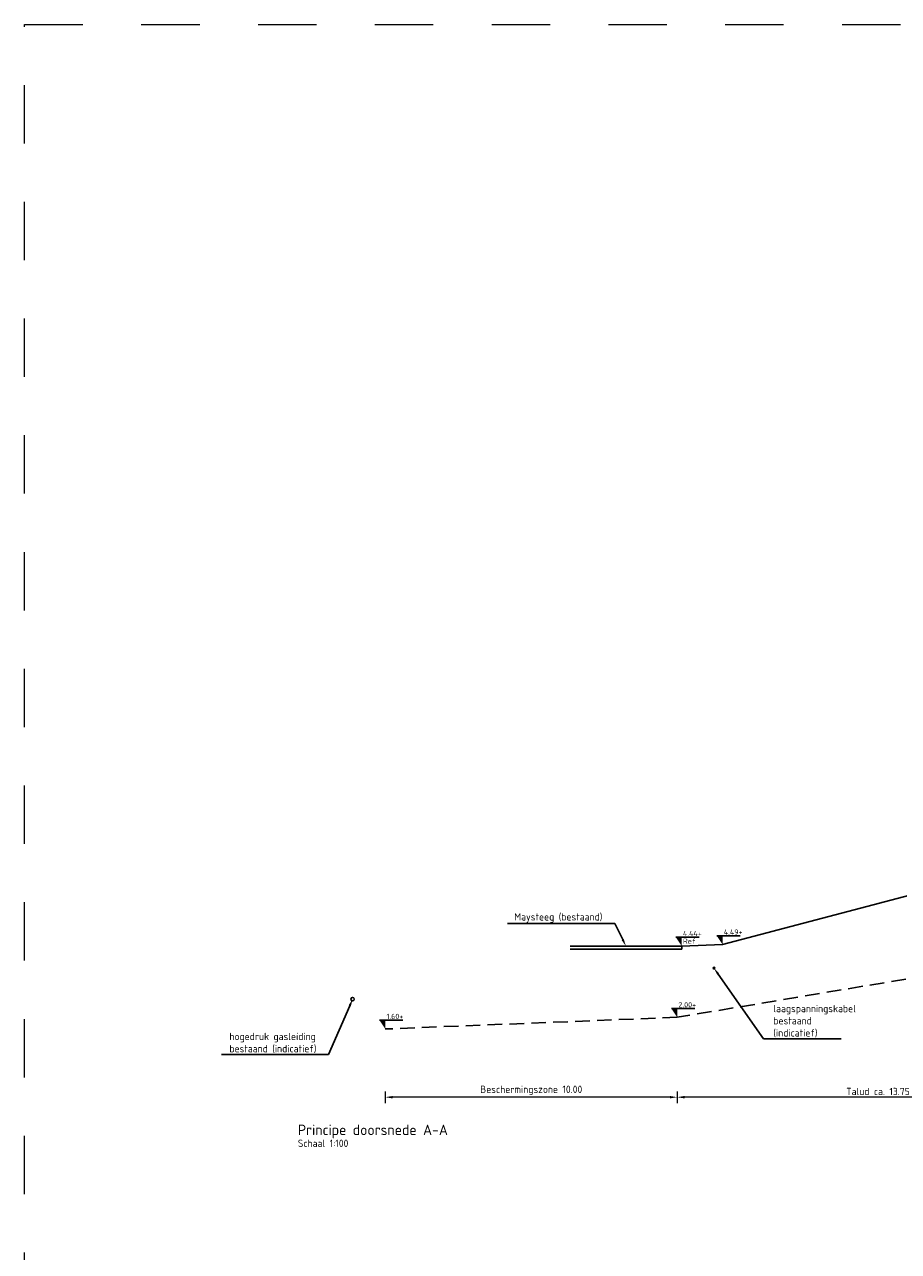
# Model space of a CAD drawing. Header units: metres. Extents: x 146966 to 148695, y 409998 to 410959.
# Tile 14 of 26: x 148093 to 148123, y 410519 to 410561. Entities that reach past the tile are written whole.
import ezdxf
from ezdxf import colors
from ezdxf.entities.mleader import LeaderData, LeaderLine
from ezdxf.lldxf.tags import DXFTag
from ezdxf.math import Vec2, Vec3

# ---------------------------------------------------------------- set-up
doc = ezdxf.new("R2010")
doc.units = ezdxf.units.M
doc.header["$PDMODE"] = 35
doc.linetypes.add('DASHED', pattern=[0.75, 0.5, -0.25])
doc.linetypes.add('XX-HIDDEN', pattern=[4, 2, -2])
doc.layers.get('0').update_dxf_attribs({"color": 151})
doc.layers.get('Defpoints').update_dxf_attribs({"color": 171})
for name, color, linetype, lineweight in [('B-WE-KL-ET_LS-GD', 190, 'KL-LS-N', 25), ('B-WE-KL-GAS_HD-GD', 30, 'KL-GAS-HD-N', 25), ('B-WE-OG-ZONE-G', 7, 'XX-HIDDEN', 18), ('N-WE-GW-WATERGANG-GD', 90, 'Continuous', 25), ('N-WE-RI-GWA_PUTDEKSELHOOGTE-T25', 7, 'Continuous', 25), ('X-XX-AL-DETAIL1-GD', 7, 'Continuous', 25), ('X-XX-AL-M', 7, 'Continuous', 18), ('X-XX-AL-PEILMAAT-SD', 7, 'Continuous', 25), ('X-XX-AL-T25', 7, 'Continuous', 25)]:
    doc.layers.add(name, color=color, linetype=linetype, lineweight=lineweight)
doc.styles.add('NLCS-ISO', font='NLCS-ISO.TTF')
doc.styles.add('NLCS-ISO-M100-T25', font='NLCS-ISO.TTF', dxfattribs={"height": 0.25})
doc.styles.get("Standard").update_dxf_attribs({"font": 'iv-font.shx'})
tags = doc.linetypes.add('KL-GAS-HD-N', pattern='A,4,-1,[69,NLCS.SHX,S=0.5,R=0,X=0,Y=0],-1,4,-1,["H",Standard,S=1,R=0,X=0,Y=-0.5],-2', length=13).pattern_tags.tags
tags[18] = DXFTag(74, 10)
tags = doc.linetypes.add('KL-LS-N', pattern='A,4,-1,[103,NLCS.SHX,S=0.75,R=0,X=0,Y=0],-1,4,-1,["L",Standard,S=1,R=0,X=0,Y=-0.5],-2', length=13).pattern_tags.tags
tags[18] = DXFTag(74, 10)
doc.dimstyles.new('NLCS-M100-T25-PIJL_L2_H1', dxfattribs={"dimscale": 0.1, "dimtxt": 2.5, "dimasz": 2.5, "dimexe": 2, "dimexo": 2, "dimgap": 0.7, "dimtad": 1, "dimzin": 0, "dimdsep": 46, "dimtxsty": 'NLCS-ISO-M100-T25', "dimcen": 0, "dimdle": 2, "dimclrd": 256, "dimclre": 256, "dimclrt": 256, "dimadec": 1, "dimazin": 0, "dimtfac": 1, "dimtdec": 3, "dimtofl": 0, "dimtmove": 0, "dimatfit": 3, "dimfxl": 2, "dimfxlon": 1, "dimtfillclr": 256, "dimtolj": 1, "dimtzin": 0, "dimlwd": -1, "dimlwe": -1, "dimarcsym": 0})

# ---------------------------------------------------------------- blocks, each defined once
blk = doc.blocks.new('*D40')
at = {"layer": 'Defpoints', "color": 0, "transparency": 16777216}
for p in [(148129.106, 410528.958), (148115.356, 410526.658), (148115.356, 410523.921)]:
    blk.add_point(p, dxfattribs=at)
at = {"layer": 'X-XX-AL-M', "transparency": 16777216}
for p, q in [((148115.356, 410524.121), (148115.356, 410523.721)), ((148128.856, 410523.921), (148115.606, 410523.921)), ((148129.106, 410524.121), (148129.106, 410523.721))]:
    blk.add_line(p, q, dxfattribs=at)
for points in [[(148115.606, 410523.962), (148115.606, 410523.879), (148115.356, 410523.921)], [(148128.856, 410523.962), (148128.856, 410523.879), (148129.106, 410523.921)]]:
    blk.add_solid(points, dxfattribs=at)
at = {"layer": 'X-XX-AL-M', "transparency": 16777216, "insert": (148122.231, 410524.116), "char_height": 0.25, "attachment_point": 5, "style": 'NLCS-ISO-M100-T25'}
blk.add_mtext('\\A1;Talud ca. 13.75', dxfattribs=at)
blk = doc.blocks.new('*D41')
at = {"layer": 'Defpoints', "color": 0, "transparency": 16777216}
for p in [(148115.356, 410526.658), (148105.356, 410526.258), (148105.356, 410523.921)]:
    blk.add_point(p, dxfattribs=at)
at = {"layer": 'X-XX-AL-M', "transparency": 16777216}
for p, q in [((148105.356, 410524.121), (148105.356, 410523.721)), ((148115.106, 410523.921), (148105.606, 410523.921)), ((148115.356, 410524.121), (148115.356, 410523.721))]:
    blk.add_line(p, q, dxfattribs=at)
for points in [[(148105.606, 410523.962), (148105.606, 410523.879), (148105.356, 410523.921)], [(148115.106, 410523.962), (148115.106, 410523.879), (148115.356, 410523.921)]]:
    blk.add_solid(points, dxfattribs=at)
at = {"layer": 'X-XX-AL-M', "transparency": 16777216, "insert": (148110.356, 410524.153), "char_height": 0.25, "attachment_point": 5, "style": 'NLCS-ISO-M100-T25'}
blk.add_mtext('\\A1;Beschermingszone 10.00', dxfattribs=at)
blk = doc.blocks.new('SAL-PEILMAAT_INFRACAD_R01-SOD')
blk.add_line((-2, 3), (6, 3))
blk.add_solid([(-2, 3), (0, 3), (0, 0)])
at = {"style": 'NLCS-ISO'}
for tag, p in [('...', (0.4, 3.4)), ('REF', (0.4, 0.8))]:
    blk.add_attdef(tag, p, '', height=1.8, dxfattribs=at)
blk = doc.blocks.new('SAL-PEILMAAT_INFRACAD_H01-SOD')
blk.add_line((-2, 3), (6, 3))
blk.add_solid([(-2, 3), (0, 3), (0, 0)])
at = {"style": 'NLCS-ISO'}
blk.add_attdef('...', (0.4, 3.4), '', height=1.8, dxfattribs=at)

msp = doc.modelspace()

# ---------------------------------------------------------------- linework, layer by layer
at = {"color": 1, "linetype": 'DASHED', "true_color": 0xff0000}
msp.add_lwpolyline([(148155.856, 410526.258), (148145.856, 410526.658), (148132.106, 410528.958), (148129.106, 410528.958), (148115.356, 410526.658), (148105.356, 410526.258)], dxfattribs=at)
at = {"layer": 'B-WE-KL-ET_LS-GD'}
msp.add_circle((148116.614, 410528.344), 0.029, dxfattribs=at)
at = {"layer": 'B-WE-KL-GAS_HD-GD'}
msp.add_circle((148104.237, 410527.279), 0.0577, dxfattribs=at)
at = {"layer": 'B-WE-OG-ZONE-G'}
msp.add_lwpolyline([(148093, 410560.672), (148198.134, 410560.672), (148198.134, 410476.599), (148093, 410476.599)], close=True, dxfattribs=at)
at = {"layer": 'N-WE-GW-WATERGANG-GD'}
for points in [[(148111.686, 410529.098), (148115.51, 410529.098)], [(148111.686, 410528.998), (148115.51, 410528.998)], [(148115.51, 410529.098), (148115.51, 410528.998)]]:
    msp.add_lwpolyline(points, dxfattribs=at)
at = {"layer": 'X-XX-AL-DETAIL1-GD', "ltscale": 0.1}
msp.add_lwpolyline([(148116.91, 410529.148), (148127.616, 410531.968)], dxfattribs=at)
at = {"layer": 'X-XX-AL-DETAIL1-GD'}
msp.add_lwpolyline([(148115.51, 410529.098), (148116.91, 410529.148), (148116.91, 410529.148)], dxfattribs=at)

# ---------------------------------------------------------------- block references
at = {"layer": 'X-XX-AL-PEILMAAT-SD', "xscale": 0.1, "yscale": 0.1, "zscale": 0.1}
for name, p, values in [('SAL-PEILMAAT_INFRACAD_R01-SOD', (148115.51, 410529.098), {'...': '4.44+', 'REF': 'Ref'}), ('SAL-PEILMAAT_INFRACAD_H01-SOD', (148116.91, 410529.148), {'...': '4.49+'}), ('SAL-PEILMAAT_INFRACAD_H01-SOD', (148115.356, 410526.658), {'...': '2.00+'}), ('SAL-PEILMAAT_INFRACAD_H01-SOD', (148105.356, 410526.258), {'...': '1.60+'})]:
    msp.add_blockref(name, p, dxfattribs=at).add_auto_attribs(values)

# ---------------------------------------------------------------- texts
at = {"layer": 'X-XX-AL-T25', "attachment_point": 1, "rotation": 359.9946, "style": 'NLCS-ISO-M100-T25'}
for s, insert, char_height, width in [('Principe doorsnede A-A', (148102.361, 410522.982), 0.36, 5.23484), ('Schaal 1:100', (148102.361, 410522.466), 0.25, 3.82512)]:
    msp.add_mtext(s, dxfattribs=dict(at, insert=insert, char_height=char_height, width=width))

# ---------------------------------------------------------------- dimensions: what is measured, and where the dimension line sits
at = {"layer": 'X-XX-AL-M'}
for base, p1, p2, text, picture, middle in [((148115.356, 410523.921), (148129.106, 410528.958), (148115.356, 410526.658), 'Talud ca. <>', '*D40', (148122.231, 410524.116)), ((148105.356, 410523.921), (148115.356, 410526.658), (148105.356, 410526.258), 'Beschermingszone <>', '*D41', (148110.356, 410524.153))]:
    dim = msp.add_linear_dim(base=base, p1=p1, p2=p2, text=text, dimstyle='NLCS-M100-T25-PIJL_L2_H1', override={"dimtmove": 1}, dxfattribs=at)
    dim.commit()
    dim.dimension.update_dxf_attribs({"geometry": picture, "text_midpoint": middle})

# ---------------------------------------------------------------- leaders
at = {"layer": 'N-WE-RI-GWA_PUTDEKSELHOOGTE-T25'}
ml = msp.add_multileader_mtext('Standard', dxfattribs=at)
ml.set_content('Maysteeg (bestaand)', color=256, style='NLCS-ISO-M100-T25')
ml.set_leader_properties(color=256, linetype='ByLayer', lineweight=-1)
ml.build(insert=Vec2(0, 0))
ml.multileader.update_dxf_attribs({"text_left_attachment_type": 5, "text_right_attachment_type": 5, "dogleg_length": 0.25, "arrow_head_size": 0.25})
ctx = ml.context
ctx.base_point, ctx.char_height, ctx.arrow_head_size, ctx.landing_gap_size, ctx.plane_origin = Vec3(148109.686, 410529.874), 0.25, 0.25, 0.09, Vec3(148113.598, 410529.098)
ctx.left_attachment, ctx.right_attachment = 5, 5
notes = []
notes.append((ctx, [(0, (1, 1, 0), (148113.216, 410529.874), (-1, 0), 0.25, [(0, [(148113.598, 410529.098)], 0, [])])]))
ctx.mtext.insert, ctx.mtext.flow_direction = Vec3(148109.776, 410530.224), 5
ml = msp.add_multileader_mtext('Standard', dxfattribs=at)
ml.set_content('laagspanningskabel\\Pbestaand (indicatief)', color=256, style='NLCS-ISO-M100-T25')
ml.set_leader_properties(color=256, linetype='ByLayer', lineweight=-1)
ml.build(insert=Vec2(0, 0))
ml.multileader.update_dxf_attribs({"text_left_attachment_type": 5, "text_right_attachment_type": 5, "dogleg_length": 0.25, "arrow_head_size": 0.25})
ctx = ml.context
ctx.base_point, ctx.char_height, ctx.arrow_head_size, ctx.landing_gap_size, ctx.plane_origin = Vec3(148118.558, 410525.924), 0.25, 0.25, 0.09, Vec3(148116.884, 410525.335)
ctx.left_attachment, ctx.right_attachment = 5, 5
notes.append((ctx, [(1, (1, 1, 0), (148118.308, 410525.924), (1, 0), 0.25, [(0, [(148116.614, 410528.344)], 0, [])])]))
ctx.mtext.insert, ctx.mtext.width, ctx.mtext.flow_direction = Vec3(148118.648, 410527.082), 2.3, 5
ml = msp.add_multileader_mtext('Standard', dxfattribs=at)
ml.set_content('hogedruk gasleiding\\Pbestaand (indicatief)', color=256, style='NLCS-ISO-M100-T25')
ml.set_leader_properties(color=256, linetype='ByLayer', lineweight=-1)
ml.build(insert=Vec2(0, 0))
ml.multileader.update_dxf_attribs({"text_left_attachment_type": 5, "text_right_attachment_type": 5, "dogleg_length": 0.25, "arrow_head_size": 0.25})
ctx = ml.context
ctx.base_point, ctx.char_height, ctx.arrow_head_size, ctx.landing_gap_size, ctx.plane_origin = Vec3(148099.927, 410525.385), 0.25, 0.25, 0.09, Vec3(148104.507, 410524.27)
ctx.left_attachment, ctx.right_attachment = 5, 5
notes.append((ctx, [(0, (1, 1, 0), (148103.407, 410525.385), (-1, 0), 0.25, [(0, [(148104.237, 410527.279)], 0, [])])]))
ctx.mtext.insert, ctx.mtext.defined_height, ctx.mtext.flow_direction = Vec3(148100.017, 410526.126), 0.982, 5
for ctx, leaders in notes:
    for number, flags, end, landing, length, lines in leaders:
        leader = LeaderData()
        leader.index, (leader.has_last_leader_line, leader.has_dogleg_vector, leader.attachment_direction) = number, flags
        leader.last_leader_point, leader.dogleg_vector, leader.dogleg_length = Vec3(end), Vec3(landing), length
        for number, points, colour, breaks in lines:
            line = LeaderLine()
            line.index, line.vertices, line.color, line.breaks = number, Vec3.list(points), colors.encode_raw_color(colour), breaks
            leader.lines.append(line)
        ctx.leaders.append(leader)

doc.saveas('drawing.dxf')
